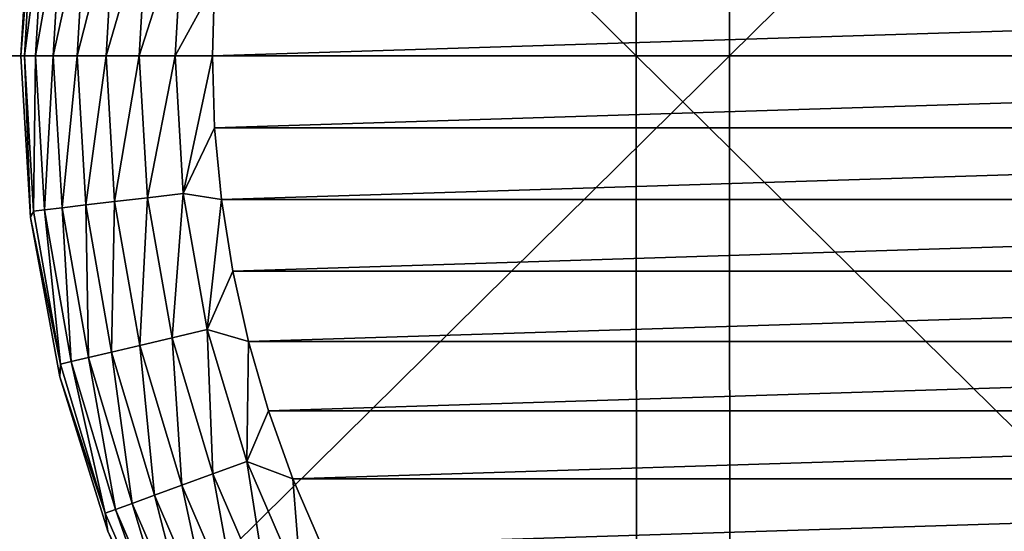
# Model space of a CAD drawing. Header units: millimetres. Extents: x -80 to 80, y -80 to 80.
# Tile 92 of 170: x -3.5 to -0.93, y -1.24 to 0.09. Entities that reach past the tile are written whole.
import ezdxf

# ---------------------------------------------------------------- set-up
doc = ezdxf.new("R2010")
doc.units = ezdxf.units.MM
doc.header["$LTSCALE"] = 13.670324
for name, color, linetype in [('1', 7, 'CONTINUOUS'), ('15', 7, 'CONTINUOUS'), ('16', 7, 'CONTINUOUS'), ('17', 7, 'CONTINUOUS'), ('18', 7, 'CONTINUOUS'), ('19', 7, 'CONTINUOUS'), ('2', 7, 'CONTINUOUS')]:
    doc.layers.add(name, color=color, linetype=linetype)

msp = doc.modelspace()

# ---------------------------------------------------------------- linework, layer by layer
at = {"layer": '1', "color": 7, "linetype": 'Continuous'}
for points in [[(-1.6494, 0, 79.983), (-1.6479, 3.4896, 79.9069), (-5.1893, 0, 79.8315), (-1.6494, 0, 79.983)], [(-5.1893, 0, 79.8315), (-1.6479, 3.4896, 79.9069), (-5.1843, 3.4896, 79.7555), (-5.1893, 0, 79.8315)], [(1.8936, 0, 79.9776), (1.8918, 3.4896, 79.9015), (-1.6494, 0, 79.983), (1.8936, 0, 79.9776)], [(-1.6494, 0, 79.983), (1.8918, 3.4896, 79.9015), (-1.6479, 3.4896, 79.9069), (-1.6494, 0, 79.983)], [(-5.1843, -3.4896, 79.7555), (-1.6494, 0, 79.983), (-5.1893, 0, 79.8315), (-5.1843, -3.4896, 79.7555)], [(-1.6479, -3.4896, 79.9069), (-1.6494, 0, 79.983), (-5.1843, -3.4896, 79.7555), (-1.6479, -3.4896, 79.9069)], [(-1.6479, -3.4896, 79.9069), (1.8936, 0, 79.9776), (-1.6494, 0, 79.983), (-1.6479, -3.4896, 79.9069)], [(1.8918, -3.4896, 79.9015), (1.8936, 0, 79.9776), (-1.6479, -3.4896, 79.9069), (1.8918, -3.4896, 79.9015)]]:
    msp.add_3dface(points, dxfattribs=at)
at = {"layer": '15', "color": 42, "linetype": 'Continuous', "true_color": 0xd9ad06}
for points in [[(-2.9941, 0.1881, 113.9065), (-3, 0, 113.9065), (2.9941, 0.1881, 113.9065), (-2.9941, 0.1881, 113.9065)], [(2.9941, 0.1881, 113.9065), (-3, 0, 113.9065), (3, 0, 113.9065), (2.9941, 0.1881, 113.9065)], [(3, 0, 113.9065), (-3, 0, 113.9065), (-2.9941, -0.1881, 113.9065), (3, 0, 113.9065)], [(2.9941, -0.1881, 113.9065), (3, 0, 113.9065), (-2.9941, -0.1881, 113.9065), (2.9941, -0.1881, 113.9065)], [(-2.9764, -0.3754, 113.9065), (2.9941, -0.1881, 113.9065), (-2.9941, -0.1881, 113.9065), (-2.9764, -0.3754, 113.9065)], [(2.9764, -0.3754, 113.9065), (2.9941, -0.1881, 113.9065), (-2.9764, -0.3754, 113.9065), (2.9764, -0.3754, 113.9065)], [(-2.9469, -0.5618, 113.9065), (2.9764, -0.3754, 113.9065), (-2.9764, -0.3754, 113.9065), (-2.9469, -0.5618, 113.9065)], [(2.9469, -0.5618, 113.9065), (2.9764, -0.3754, 113.9065), (-2.9469, -0.5618, 113.9065), (2.9469, -0.5618, 113.9065)], [(-2.9058, -0.7457, 113.9065), (2.9469, -0.5618, 113.9065), (-2.9469, -0.5618, 113.9065), (-2.9058, -0.7457, 113.9065)], [(2.9058, -0.7457, 113.9065), (2.9469, -0.5618, 113.9065), (-2.9058, -0.7457, 113.9065), (2.9058, -0.7457, 113.9065)], [(-2.8533, -0.9266, 113.9065), (2.9058, -0.7457, 113.9065), (-2.9058, -0.7457, 113.9065), (-2.8533, -0.9266, 113.9065)], [(2.8533, -0.9266, 113.9065), (2.9058, -0.7457, 113.9065), (-2.8533, -0.9266, 113.9065), (2.8533, -0.9266, 113.9065)], [(-2.7895, -1.1041, 113.9065), (2.8533, -0.9266, 113.9065), (-2.8533, -0.9266, 113.9065), (-2.7895, -1.1041, 113.9065)], [(2.7895, -1.1041, 113.9065), (2.8533, -0.9266, 113.9065), (-2.7895, -1.1041, 113.9065), (2.7895, -1.1041, 113.9065)], [(-2.7146, -1.277, 113.9065), (2.7895, -1.1041, 113.9065), (-2.7895, -1.1041, 113.9065), (-2.7146, -1.277, 113.9065)], [(2.7146, -1.277, 113.9065), (2.7895, -1.1041, 113.9065), (-2.7146, -1.277, 113.9065), (2.7146, -1.277, 113.9065)]]:
    msp.add_3dface(points, dxfattribs=at)
at = {"layer": '16', "color": 42, "linetype": 'Continuous', "true_color": 0xd9ad06}
for points in [[(-3.5, 0, 113.4065), (-3.4745, 0.4219, 113.4065), (-3.5, 0, 78.9065), (-3.5, 0, 113.4065)], [(-3.5, 0, 78.9065), (-3.4745, 0.4219, 113.4065), (-3.4745, 0.4219, 78.9065), (-3.5, 0, 78.9065)]]:
    msp.add_3dface(points, dxfattribs=at)
at = {"layer": '17', "color": 42, "linetype": 'Continuous', "true_color": 0xd9ad06}
for points in [[(-3.5, 0, 113.4065), (-3.5, 0, 78.9065), (-3.4745, -0.4219, 78.9065), (-3.5, 0, 113.4065)], [(-3.4745, -0.4219, 113.4065), (-3.5, 0, 113.4065), (-3.4745, -0.4219, 78.9065), (-3.4745, -0.4219, 113.4065)], [(-3.3983, -0.8376, 113.4065), (-3.4745, -0.4219, 113.4065), (-3.3983, -0.8376, 78.9065), (-3.3983, -0.8376, 113.4065)], [(-3.3983, -0.8376, 78.9065), (-3.4745, -0.4219, 113.4065), (-3.4745, -0.4219, 78.9065), (-3.3983, -0.8376, 78.9065)], [(-3.2726, -1.2411, 113.4065), (-3.3983, -0.8376, 113.4065), (-3.2726, -1.2411, 78.9065), (-3.2726, -1.2411, 113.4065)], [(-3.2726, -1.2411, 78.9065), (-3.3983, -0.8376, 113.4065), (-3.3983, -0.8376, 78.9065), (-3.2726, -1.2411, 78.9065)], [(-3.0991, -1.6265, 113.4065), (-3.2726, -1.2411, 113.4065), (-3.0991, -1.6265, 78.9065), (-3.0991, -1.6265, 113.4065)], [(-3.0991, -1.6265, 78.9065), (-3.2726, -1.2411, 113.4065), (-3.2726, -1.2411, 78.9065), (-3.0991, -1.6265, 78.9065)]]:
    msp.add_3dface(points, dxfattribs=at)
at = {"layer": '18', "color": 42, "linetype": 'Continuous', "true_color": 0xd9ad06}
for points in [[(-3.4745, 0.4219, 113.4065), (-3.5, 0, 113.4065), (-3.4668, 0.4052, 113.5041), (-3.4745, 0.4219, 113.4065)], [(-3.5, 0, 113.4065), (-3.4904, 0, 113.5041), (-3.4668, 0.4052, 113.5041), (-3.5, 0, 113.4065)], [(-3.4904, 0, 113.5041), (-3.4385, 0.4019, 113.598), (-3.4668, 0.4052, 113.5041), (-3.4904, 0, 113.5041)], [(-3.4619, 0, 113.598), (-3.4385, 0.4019, 113.598), (-3.4904, 0, 113.5041), (-3.4619, 0, 113.598)], [(-3.4619, 0, 113.598), (-3.3925, 0.3965, 113.6845), (-3.4385, 0.4019, 113.598), (-3.4619, 0, 113.598)], [(-3.4156, 0, 113.6845), (-3.3925, 0.3965, 113.6845), (-3.4619, 0, 113.598), (-3.4156, 0, 113.6845)], [(-3.4156, 0, 113.6845), (-3.3307, 0.3893, 113.7603), (-3.3925, 0.3965, 113.6845), (-3.4156, 0, 113.6845)], [(-3.3533, 0, 113.7603), (-3.3307, 0.3893, 113.7603), (-3.4156, 0, 113.6845), (-3.3533, 0, 113.7603)], [(-3.3533, 0, 113.7603), (-3.2553, 0.3805, 113.8225), (-3.3307, 0.3893, 113.7603), (-3.3533, 0, 113.7603)], [(-3.2775, 0, 113.8225), (-3.2553, 0.3805, 113.8225), (-3.3533, 0, 113.7603), (-3.2775, 0, 113.8225)], [(-3.2775, 0, 113.8225), (-3.1693, 0.3704, 113.8687), (-3.2553, 0.3805, 113.8225), (-3.2775, 0, 113.8225)], [(-3.1909, 0, 113.8687), (-3.1693, 0.3704, 113.8687), (-3.2775, 0, 113.8225), (-3.1909, 0, 113.8687)], [(-3.1909, 0, 113.8687), (-3.076, 0.3595, 113.897), (-3.1693, 0.3704, 113.8687), (-3.1909, 0, 113.8687)], [(-3.097, 0, 113.897), (-3.076, 0.3595, 113.897), (-3.1909, 0, 113.8687), (-3.097, 0, 113.897)], [(-3.097, 0, 113.897), (-2.9941, 0.1881, 113.9065), (-3.076, 0.3595, 113.897), (-3.097, 0, 113.897)], [(-3, 0, 113.9065), (-2.9941, 0.1881, 113.9065), (-3.097, 0, 113.897), (-3, 0, 113.9065)]]:
    msp.add_3dface(points, dxfattribs=at)
at = {"layer": '19', "color": 42, "linetype": 'Continuous', "true_color": 0xd9ad06}
for points in [[(-3.5, 0, 113.4065), (-3.4745, -0.4219, 113.4065), (-3.4904, 0, 113.5041), (-3.5, 0, 113.4065)], [(-3.4904, 0, 113.5041), (-3.4745, -0.4219, 113.4065), (-3.4668, -0.4052, 113.5041), (-3.4904, 0, 113.5041)], [(-3.4619, 0, 113.598), (-3.4904, 0, 113.5041), (-3.4668, -0.4052, 113.5041), (-3.4619, 0, 113.598)], [(-3.4385, -0.4019, 113.598), (-3.4619, 0, 113.598), (-3.4668, -0.4052, 113.5041), (-3.4385, -0.4019, 113.598)], [(-3.4156, 0, 113.6845), (-3.4619, 0, 113.598), (-3.4385, -0.4019, 113.598), (-3.4156, 0, 113.6845)], [(-3.3925, -0.3965, 113.6845), (-3.4156, 0, 113.6845), (-3.4385, -0.4019, 113.598), (-3.3925, -0.3965, 113.6845)], [(-3.3533, 0, 113.7603), (-3.4156, 0, 113.6845), (-3.3925, -0.3965, 113.6845), (-3.3533, 0, 113.7603)], [(-3.3307, -0.3893, 113.7603), (-3.3533, 0, 113.7603), (-3.3925, -0.3965, 113.6845), (-3.3307, -0.3893, 113.7603)], [(-3.2775, 0, 113.8225), (-3.3533, 0, 113.7603), (-3.3307, -0.3893, 113.7603), (-3.2775, 0, 113.8225)], [(-3.2553, -0.3805, 113.8225), (-3.2775, 0, 113.8225), (-3.3307, -0.3893, 113.7603), (-3.2553, -0.3805, 113.8225)], [(-3.1909, 0, 113.8687), (-3.2775, 0, 113.8225), (-3.2553, -0.3805, 113.8225), (-3.1909, 0, 113.8687)], [(-3.1693, -0.3704, 113.8687), (-3.1909, 0, 113.8687), (-3.2553, -0.3805, 113.8225), (-3.1693, -0.3704, 113.8687)], [(-3.097, 0, 113.897), (-3.1909, 0, 113.8687), (-3.1693, -0.3704, 113.8687), (-3.097, 0, 113.897)], [(-3.076, -0.3595, 113.897), (-3.097, 0, 113.897), (-3.1693, -0.3704, 113.8687), (-3.076, -0.3595, 113.897)], [(-3, 0, 113.9065), (-3.097, 0, 113.897), (-3.076, -0.3595, 113.897), (-3, 0, 113.9065)], [(-2.9941, -0.1881, 113.9065), (-3, 0, 113.9065), (-3.076, -0.3595, 113.897), (-2.9941, -0.1881, 113.9065)], [(-2.9764, -0.3754, 113.9065), (-2.9941, -0.1881, 113.9065), (-3.076, -0.3595, 113.897), (-2.9764, -0.3754, 113.9065)], [(-3.1049, -0.7359, 113.8687), (-3.076, -0.3595, 113.897), (-3.1693, -0.3704, 113.8687), (-3.1049, -0.7359, 113.8687)], [(-3.0135, -0.7142, 113.897), (-3.076, -0.3595, 113.897), (-3.1049, -0.7359, 113.8687), (-3.0135, -0.7142, 113.897)], [(-3.0135, -0.7142, 113.897), (-2.9764, -0.3754, 113.9065), (-3.076, -0.3595, 113.897), (-3.0135, -0.7142, 113.897)], [(-3.263, -0.7733, 113.7603), (-3.2553, -0.3805, 113.8225), (-3.3307, -0.3893, 113.7603), (-3.263, -0.7733, 113.7603)], [(-3.1891, -0.7558, 113.8225), (-3.2553, -0.3805, 113.8225), (-3.263, -0.7733, 113.7603), (-3.1891, -0.7558, 113.8225)], [(-3.1891, -0.7558, 113.8225), (-3.1693, -0.3704, 113.8687), (-3.2553, -0.3805, 113.8225), (-3.1891, -0.7558, 113.8225)], [(-3.1049, -0.7359, 113.8687), (-3.1693, -0.3704, 113.8687), (-3.1891, -0.7558, 113.8225), (-3.1049, -0.7359, 113.8687)], [(-2.9469, -0.5618, 113.9065), (-2.9764, -0.3754, 113.9065), (-3.0135, -0.7142, 113.897), (-2.9469, -0.5618, 113.9065)], [(-3.4745, -0.4219, 113.4065), (-3.3963, -0.8049, 113.5041), (-3.4668, -0.4052, 113.5041), (-3.4745, -0.4219, 113.4065)], [(-3.3963, -0.8049, 113.5041), (-3.4385, -0.4019, 113.598), (-3.4668, -0.4052, 113.5041), (-3.3963, -0.8049, 113.5041)], [(-3.3686, -0.7984, 113.598), (-3.3925, -0.3965, 113.6845), (-3.4385, -0.4019, 113.598), (-3.3686, -0.7984, 113.598)], [(-3.3686, -0.7984, 113.598), (-3.4385, -0.4019, 113.598), (-3.3963, -0.8049, 113.5041), (-3.3686, -0.7984, 113.598)], [(-3.3236, -0.7877, 113.6845), (-3.3307, -0.3893, 113.7603), (-3.3925, -0.3965, 113.6845), (-3.3236, -0.7877, 113.6845)], [(-3.3236, -0.7877, 113.6845), (-3.3925, -0.3965, 113.6845), (-3.3686, -0.7984, 113.598), (-3.3236, -0.7877, 113.6845)], [(-3.263, -0.7733, 113.7603), (-3.3307, -0.3893, 113.7603), (-3.3236, -0.7877, 113.6845), (-3.263, -0.7733, 113.7603)], [(-3.4745, -0.4219, 113.4065), (-3.3983, -0.8376, 113.4065), (-3.3963, -0.8049, 113.5041), (-3.4745, -0.4219, 113.4065)], [(-2.9058, -0.7457, 113.9065), (-2.9469, -0.5618, 113.9065), (-3.0135, -0.7142, 113.897), (-2.9058, -0.7457, 113.9065)], [(-2.9985, -1.0913, 113.8687), (-3.0135, -0.7142, 113.897), (-3.1049, -0.7359, 113.8687), (-2.9985, -1.0913, 113.8687)], [(-2.9102, -1.0592, 113.897), (-2.9058, -0.7457, 113.9065), (-3.0135, -0.7142, 113.897), (-2.9102, -1.0592, 113.897)], [(-2.9102, -1.0592, 113.897), (-3.0135, -0.7142, 113.897), (-2.9985, -1.0913, 113.8687), (-2.9102, -1.0592, 113.897)], [(-3.0798, -1.121, 113.8225), (-3.1049, -0.7359, 113.8687), (-3.1891, -0.7558, 113.8225), (-3.0798, -1.121, 113.8225)], [(-2.9985, -1.0913, 113.8687), (-3.1049, -0.7359, 113.8687), (-3.0798, -1.121, 113.8225), (-2.9985, -1.0913, 113.8687)], [(-3.1511, -1.1469, 113.7603), (-3.1891, -0.7558, 113.8225), (-3.263, -0.7733, 113.7603), (-3.1511, -1.1469, 113.7603)], [(-3.0798, -1.121, 113.8225), (-3.1891, -0.7558, 113.8225), (-3.1511, -1.1469, 113.7603), (-3.0798, -1.121, 113.8225)], [(-2.8533, -0.9266, 113.9065), (-2.9058, -0.7457, 113.9065), (-2.9102, -1.0592, 113.897), (-2.8533, -0.9266, 113.9065)], [(-3.2531, -1.184, 113.598), (-3.3236, -0.7877, 113.6845), (-3.3686, -0.7984, 113.598), (-3.2531, -1.184, 113.598)], [(-3.2096, -1.1682, 113.6845), (-3.263, -0.7733, 113.7603), (-3.3236, -0.7877, 113.6845), (-3.2096, -1.1682, 113.6845)], [(-3.2096, -1.1682, 113.6845), (-3.3236, -0.7877, 113.6845), (-3.2531, -1.184, 113.598), (-3.2096, -1.1682, 113.6845)], [(-3.1511, -1.1469, 113.7603), (-3.263, -0.7733, 113.7603), (-3.2096, -1.1682, 113.6845), (-3.1511, -1.1469, 113.7603)], [(-3.3983, -0.8376, 113.4065), (-3.2799, -1.1938, 113.5041), (-3.3963, -0.8049, 113.5041), (-3.3983, -0.8376, 113.4065)], [(-3.2799, -1.1938, 113.5041), (-3.3686, -0.7984, 113.598), (-3.3963, -0.8049, 113.5041), (-3.2799, -1.1938, 113.5041)], [(-3.2531, -1.184, 113.598), (-3.3686, -0.7984, 113.598), (-3.2799, -1.1938, 113.5041), (-3.2531, -1.184, 113.598)], [(-3.3983, -0.8376, 113.4065), (-3.2726, -1.2411, 113.4065), (-3.2799, -1.1938, 113.5041), (-3.3983, -0.8376, 113.4065)], [(-2.7895, -1.1041, 113.9065), (-2.8533, -0.9266, 113.9065), (-2.9102, -1.0592, 113.897), (-2.7895, -1.1041, 113.9065)], [(-2.8515, -1.4321, 113.8687), (-2.9102, -1.0592, 113.897), (-2.9985, -1.0913, 113.8687), (-2.8515, -1.4321, 113.8687)], [(-2.7676, -1.3899, 113.897), (-2.7895, -1.1041, 113.9065), (-2.9102, -1.0592, 113.897), (-2.7676, -1.3899, 113.897)], [(-2.7676, -1.3899, 113.897), (-2.9102, -1.0592, 113.897), (-2.8515, -1.4321, 113.8687), (-2.7676, -1.3899, 113.897)], [(-2.9288, -1.4709, 113.8225), (-2.9985, -1.0913, 113.8687), (-3.0798, -1.121, 113.8225), (-2.9288, -1.4709, 113.8225)], [(-2.8515, -1.4321, 113.8687), (-2.9985, -1.0913, 113.8687), (-2.9288, -1.4709, 113.8225), (-2.8515, -1.4321, 113.8687)], [(-2.7146, -1.277, 113.9065), (-2.7895, -1.1041, 113.9065), (-2.7676, -1.3899, 113.897), (-2.7146, -1.277, 113.9065)], [(-2.9967, -1.505, 113.7603), (-3.0798, -1.121, 113.8225), (-3.1511, -1.1469, 113.7603), (-2.9967, -1.505, 113.7603)], [(-2.9288, -1.4709, 113.8225), (-3.0798, -1.121, 113.8225), (-2.9967, -1.505, 113.7603), (-2.9288, -1.4709, 113.8225)], [(-3.0523, -1.5329, 113.6845), (-3.1511, -1.1469, 113.7603), (-3.2096, -1.1682, 113.6845), (-3.0523, -1.5329, 113.6845)], [(-2.9967, -1.505, 113.7603), (-3.1511, -1.1469, 113.7603), (-3.0523, -1.5329, 113.6845), (-2.9967, -1.505, 113.7603)], [(-3.0937, -1.5537, 113.598), (-3.2096, -1.1682, 113.6845), (-3.2531, -1.184, 113.598), (-3.0937, -1.5537, 113.598)], [(-3.0523, -1.5329, 113.6845), (-3.2096, -1.1682, 113.6845), (-3.0937, -1.5537, 113.598), (-3.0523, -1.5329, 113.6845)], [(-3.1191, -1.5665, 113.5041), (-3.2531, -1.184, 113.598), (-3.2799, -1.1938, 113.5041), (-3.1191, -1.5665, 113.5041)], [(-3.2726, -1.2411, 113.4065), (-3.1191, -1.5665, 113.5041), (-3.2799, -1.1938, 113.5041), (-3.2726, -1.2411, 113.4065)], [(-3.0937, -1.5537, 113.598), (-3.2531, -1.184, 113.598), (-3.1191, -1.5665, 113.5041), (-3.0937, -1.5537, 113.598)], [(-3.2726, -1.2411, 113.4065), (-3.0991, -1.6265, 113.4065), (-3.1191, -1.5665, 113.5041), (-3.2726, -1.2411, 113.4065)]]:
    msp.add_3dface(points, dxfattribs=at)
at = {"layer": '2', "color": 7, "linetype": 'Continuous'}
for points in [[(-5.4278, 3.4896, -79.7393), (-1.8936, 0, -79.9776), (-5.433, 0, -79.8153), (-5.4278, 3.4896, -79.7393)], [(-1.8918, 3.4896, -79.9015), (-1.8936, 0, -79.9776), (-5.4278, 3.4896, -79.7393), (-1.8918, 3.4896, -79.9015)], [(-1.8918, 3.4896, -79.9015), (1.6494, 0, -79.983), (-1.8936, 0, -79.9776), (-1.8918, 3.4896, -79.9015)], [(1.6479, 3.4896, -79.9069), (1.6494, 0, -79.983), (-1.8918, 3.4896, -79.9015), (1.6479, 3.4896, -79.9069)], [(-1.8936, 0, -79.9776), (-1.8918, -3.4896, -79.9015), (-5.433, 0, -79.8153), (-1.8936, 0, -79.9776)], [(-5.433, 0, -79.8153), (-1.8918, -3.4896, -79.9015), (-5.4278, -3.4896, -79.7393), (-5.433, 0, -79.8153)], [(1.6494, 0, -79.983), (1.6479, -3.4896, -79.9069), (-1.8936, 0, -79.9776), (1.6494, 0, -79.983)], [(-1.8936, 0, -79.9776), (1.6479, -3.4896, -79.9069), (-1.8918, -3.4896, -79.9015), (-1.8936, 0, -79.9776)]]:
    msp.add_3dface(points, dxfattribs=at)

doc.saveas('drawing.dxf')
